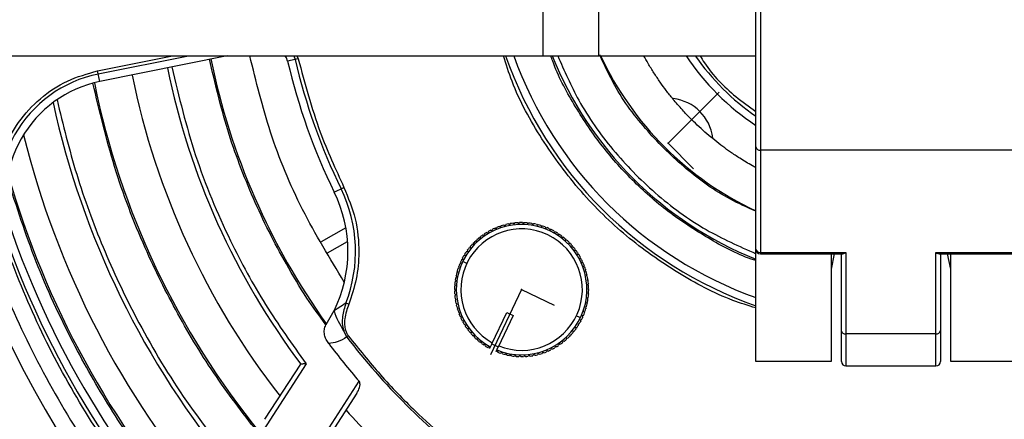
# Model space of a CAD drawing. Header units: millimetres. Extents: x -210 to 108, y 0 to 276.
# Tile 4 of 19: x -126 to -17, y 99 to 143. Entities that reach past the tile are written whole.
import ezdxf

# ---------------------------------------------------------------- set-up
doc = ezdxf.new("R2010")
doc.units = ezdxf.units.MM
doc.header["$PDSIZE"] = -1

msp = doc.modelspace()

# ---------------------------------------------------------------- linework, layer by layer
at = {"color": 7, "linetype": 'Continuous', "lineweight": 25}
for p, q in [((-44.23, 104.94), (-44.23, 217.87)), ((-43.73, 213.51), (-43.73, 116.92)), ((-67.9, 168.94), (-67.9, 138.94)), ((-61.7, 168.94), (-61.7, 138.94)), ((-166.73, 138.94), (-44.23, 138.94)), ((-117.34, 137.25), (-109.01, 138.94)), ((-117.27, 136.91), (-107.24, 138.94)), ((-102.96, 138.94), (-117.1, 136.07)), ((-95.54, 138.94), (-95.41, 138.52)), ((-95.2, 138.94), (-95.06, 138.6)), ((-95.06, 138.6), (-96.24, 138.33)), ((-117.1, 136.07), (-117.34, 137.25)), ((-14.73, 128.44), (-43.73, 128.44)), ((-91.06, 123.77), (-89.98, 124.3)), ((-71.2, 120.32), (-71.08, 120.23)), ((-71.08, 120.23), (-70.99, 120.35)), ((-70.68, 120.37), (-70.57, 120.27)), ((-70.57, 120.27), (-70.47, 120.38)), ((-70.16, 120.38), (-70.06, 120.28)), ((-70.06, 120.28), (-69.95, 120.38)), ((-69.64, 120.36), (-69.55, 120.24)), ((-69.55, 120.24), (-69.43, 120.34)), ((-89.77, 119.8), (-92.5, 118.23)), ((-74.12, 119.3), (-73.98, 119.26)), ((-73.98, 119.26), (-73.94, 119.4)), ((-73.67, 119.55), (-73.53, 119.5)), ((-73.53, 119.5), (-73.48, 119.64)), ((-73.2, 119.77), (-73.06, 119.72)), ((-73.06, 119.72), (-73, 119.85)), ((-72.71, 119.96), (-72.58, 119.9)), ((-72.58, 119.9), (-72.51, 120.03)), ((-72.22, 120.12), (-72.09, 120.04)), ((-72.09, 120.04), (-72.01, 120.17)), ((-71.71, 120.24), (-71.59, 120.15)), ((-71.59, 120.15), (-71.5, 120.28)), ((-69.12, 120.3), (-69.04, 120.18)), ((-69.04, 120.18), (-68.92, 120.26)), ((-68.61, 120.2), (-68.53, 120.08)), ((-68.53, 120.08), (-68.41, 120.15)), ((-68.11, 120.07), (-68.04, 119.94)), ((-68.04, 119.94), (-67.91, 120.01)), ((-67.62, 119.9), (-67.56, 119.77)), ((-67.56, 119.77), (-67.42, 119.83)), ((-67.14, 119.7), (-67.09, 119.56)), ((-67.09, 119.56), (-66.95, 119.61)), ((-66.67, 119.47), (-66.63, 119.33)), ((-66.63, 119.33), (-66.49, 119.37)), ((-91.8, 117.01), (-89.58, 118.29)), ((-75.58, 117.99), (-75.58, 118.13)), ((-75.36, 118.35), (-75.21, 118.35)), ((-75.21, 118.35), (-75.2, 118.49)), ((-74.97, 118.69), (-74.82, 118.68)), ((-74.82, 118.68), (-74.8, 118.83)), ((-74.55, 119.01), (-74.41, 118.98)), ((-74.41, 118.98), (-74.38, 119.13)), ((-66.22, 119.2), (-66.19, 119.06)), ((-66.19, 119.06), (-66.05, 119.09)), ((-65.8, 118.91), (-65.78, 118.76)), ((-65.78, 118.76), (-65.63, 118.78)), ((-65.39, 118.58), (-65.38, 118.44)), ((-65.38, 118.44), (-65.23, 118.45)), ((-65.01, 118.23), (-65.01, 118.08)), ((-76.37, 117.17), (-76.23, 117.19)), ((-76.23, 117.19), (-76.25, 117.34)), ((-76.06, 117.59), (-75.92, 117.6)), ((-75.92, 117.6), (-75.93, 117.75)), ((-75.72, 117.98), (-75.58, 117.99)), ((-65.01, 118.08), (-64.86, 118.08)), ((-64.65, 117.85), (-64.66, 117.71)), ((-64.66, 117.71), (-64.52, 117.69)), ((-64.32, 117.45), (-64.34, 117.31)), ((-64.34, 117.31), (-64.2, 117.28)), ((-64.02, 117.03), (-64.05, 116.88)), ((-43.73, 117.07), (-34.23, 117.07)), ((-34.23, 117.07), (-34.23, 104.44)), ((-24.23, 117.07), (-14.73, 117.07)), ((-24.23, 104.44), (-24.23, 117.07)), ((-76.98, 115.86), (-77.04, 116)), ((-76.9, 116.28), (-76.76, 116.32)), ((-76.76, 116.32), (-76.81, 116.46)), ((-76.34, 115.84), (-76.79, 116.05)), ((-76.65, 116.73), (-76.51, 116.77)), ((-76.51, 116.77), (-76.54, 116.91)), ((-64.05, 116.88), (-63.91, 116.85)), ((-63.75, 116.58), (-63.79, 116.44)), ((-63.79, 116.44), (-63.65, 116.4)), ((-63.51, 116.12), (-63.56, 115.98)), ((-63.56, 115.98), (-63.42, 115.93)), ((-43.73, 116.92), (-34.58, 116.92)), ((-35.88, 116.98), (-35.88, 104.94)), ((-35.53, 116.92), (-35.88, 115.2)), ((-34.73, 104.94), (-34.73, 116.92)), ((-23.88, 116.92), (-14.73, 116.92)), ((-23.73, 116.92), (-23.73, 104.94)), ((-22.58, 115.2), (-22.93, 116.92)), ((-22.58, 104.94), (-22.58, 116.98)), ((-77.45, 114.82), (-77.32, 114.89)), ((-77.32, 114.89), (-77.4, 115.02)), ((-77.3, 115.32), (-77.17, 115.38)), ((-77.17, 115.38), (-77.23, 115.51)), ((-77.12, 115.8), (-76.98, 115.86)), ((-63.31, 115.64), (-63.37, 115.51)), ((-63.37, 115.51), (-63.23, 115.45)), ((-63.13, 115.15), (-63.2, 115.02)), ((-63.2, 115.02), (-63.07, 114.95)), ((-77.64, 113.8), (-77.53, 113.89)), ((-77.53, 113.89), (-77.62, 114)), ((-77.57, 114.31), (-77.44, 114.39)), ((-77.44, 114.39), (-77.52, 114.52)), ((-63, 114.65), (-63.08, 114.53)), ((-63.08, 114.53), (-62.95, 114.45)), ((-62.89, 114.14), (-62.98, 114.02)), ((-62.98, 114.02), (-62.86, 113.93)), ((-77.59, 112.86), (-77.7, 112.97)), ((-77.69, 113.28), (-77.58, 113.38)), ((-77.69, 112.76), (-77.59, 112.86)), ((-77.58, 113.38), (-77.67, 113.49)), ((-62.83, 113.63), (-62.92, 113.51)), ((-62.92, 113.51), (-62.81, 113.42)), ((-62.8, 113.11), (-62.9, 113)), ((-62.9, 113), (-62.8, 112.9)), ((-77.57, 112.35), (-77.68, 112.45)), ((-77.66, 112.24), (-77.57, 112.35)), ((-77.51, 111.84), (-77.63, 111.93)), ((-77.6, 111.72), (-77.51, 111.84)), ((-62.92, 111.55), (-63.05, 111.47)), ((-62.85, 112.07), (-62.96, 111.98)), ((-62.96, 111.98), (-62.87, 111.86)), ((-62.8, 112.59), (-62.91, 112.49)), ((-62.91, 112.49), (-62.82, 112.38)), ((-91.09, 110.57), (-91.98, 109)), ((-89.44, 111.3), (-89.77, 111.43)), ((-77.41, 111.34), (-77.54, 111.42)), ((-77.49, 111.21), (-77.41, 111.34)), ((-77.29, 110.84), (-77.42, 110.91)), ((-77.36, 110.71), (-77.29, 110.84)), ((-63.19, 110.55), (-63.32, 110.49)), ((-63.32, 110.49), (-63.26, 110.35)), ((-63.04, 111.05), (-63.17, 110.97)), ((-63.17, 110.97), (-63.09, 110.85)), ((-63.05, 111.47), (-62.97, 111.35)), ((-77.12, 110.36), (-77.26, 110.42)), ((-77.18, 110.22), (-77.12, 110.36)), ((-76.93, 109.88), (-77.07, 109.93)), ((-76.98, 109.74), (-76.93, 109.88)), ((-76.7, 109.42), (-76.84, 109.47)), ((-76.74, 109.28), (-76.7, 109.42)), ((-73.56, 106.9), (-71.9, 110.4)), ((-71.17, 110.05), (-72.85, 106.54)), ((-71.9, 110.4), (-71.17, 110.05)), ((-64.15, 110.03), (-63.7, 109.82)), ((-63.59, 109.59), (-63.73, 109.55)), ((-63.73, 109.55), (-63.68, 109.4)), ((-63.37, 110.06), (-63.51, 110.01)), ((-63.51, 110.01), (-63.45, 109.87)), ((-89.82, 108.43), (-90.03, 108.37)), ((-89.67, 107.67), (-90.03, 108.37)), ((-76.44, 108.98), (-76.58, 109.01)), ((-76.47, 108.84), (-76.44, 108.98)), ((-76.15, 108.56), (-76.29, 108.58)), ((-76.17, 108.41), (-76.15, 108.56)), ((-64.43, 108.28), (-64.57, 108.26)), ((-64.12, 108.7), (-64.26, 108.67)), ((-64.26, 108.67), (-64.24, 108.53)), ((-63.84, 109.13), (-63.98, 109.1)), ((-63.98, 109.1), (-63.95, 108.96)), ((-89.5, 107.8), (-89.67, 107.67)), ((-75.83, 108.16), (-75.97, 108.17)), ((-75.84, 108.01), (-75.83, 108.16)), ((-75.48, 107.78), (-75.63, 107.78)), ((-75.48, 107.63), (-75.48, 107.78)), ((-75.11, 107.43), (-75.26, 107.42)), ((-75.1, 107.28), (-75.11, 107.43)), ((-65.67, 107.19), (-65.69, 107.04)), ((-65.52, 107.17), (-65.67, 107.19)), ((-65.28, 107.52), (-65.29, 107.37)), ((-65.13, 107.51), (-65.28, 107.52)), ((-64.77, 107.88), (-64.91, 107.88)), ((-64.91, 107.88), (-64.91, 107.73)), ((-64.57, 108.26), (-64.56, 108.12)), ((-24.23, 108.02), (-34.23, 108.02)), ((-74.71, 107.1), (-74.86, 107.08)), ((-74.69, 106.96), (-74.71, 107.1)), ((-74.3, 106.81), (-74.44, 106.78)), ((-74.27, 106.66), (-74.3, 106.81)), ((-73.86, 106.54), (-74, 106.5)), ((-73.82, 106.4), (-73.86, 106.54)), ((-73.82, 106.4), (-73.81, 106.39)), ((-73.56, 106.9), (-73.81, 106.39)), ((-73.56, 106.9), (-72.84, 106.56)), ((-73.08, 106.04), (-72.84, 106.56)), ((-72.93, 106.1), (-73.07, 106.04)), ((-72.87, 105.96), (-72.93, 106.1)), ((-72.85, 106.54), (-72.85, 106.54)), ((-67.43, 106.15), (-67.49, 106.01)), ((-67.29, 106.09), (-67.43, 106.15)), ((-66.96, 106.36), (-67.01, 106.22)), ((-66.82, 106.31), (-66.96, 106.36)), ((-66.51, 106.61), (-66.55, 106.46)), ((-66.37, 106.57), (-66.51, 106.61)), ((-66.08, 106.88), (-66.11, 106.74)), ((-65.94, 106.86), (-66.08, 106.88)), ((-73.08, 106.04), (-73.07, 106.04)), ((-72.45, 105.93), (-72.58, 105.86)), ((-72.38, 105.8), (-72.45, 105.93)), ((-71.96, 105.79), (-72.08, 105.71)), ((-71.88, 105.66), (-71.96, 105.79)), ((-71.45, 105.69), (-71.57, 105.6)), ((-71.37, 105.57), (-71.45, 105.69)), ((-70.94, 105.62), (-71.06, 105.53)), ((-70.85, 105.51), (-70.94, 105.62)), ((-70.43, 105.59), (-70.54, 105.49)), ((-70.33, 105.48), (-70.43, 105.59)), ((-69.92, 105.6), (-70.02, 105.49)), ((-69.81, 105.5), (-69.92, 105.6)), ((-69.41, 105.64), (-69.5, 105.52)), ((-69.29, 105.54), (-69.41, 105.64)), ((-68.9, 105.71), (-68.99, 105.59)), ((-68.78, 105.63), (-68.9, 105.71)), ((-68.4, 105.82), (-68.48, 105.7)), ((-68.27, 105.75), (-68.4, 105.82)), ((-67.91, 105.97), (-67.98, 105.84)), ((-67.78, 105.9), (-67.91, 105.97)), ((-94.18, 104.68), (-99.3, 96.74)), ((-98.76, 98.51), (-94.78, 104.66)), ((-35.88, 104.94), (-44.23, 104.94)), ((-34.23, 104.44), (-24.23, 104.44)), ((-14.23, 104.94), (-22.58, 104.94)), ((-95.19, 92.05), (-88.28, 102.74)), ((-88.55, 101.41), (-93.98, 93))]:
    msp.add_line(p, q, dxfattribs=at)
at = {"color": 7, "linetype": 'Continuous'}
for p, q in [((-53.98, 129.2), (-48.31, 134.87)), ((-53.98, 129.2), (-51.14, 126.36)), ((-70.25, 112.93), (-73.7, 105.69)), ((-70.25, 112.93), (-66.62, 111.21))]:
    msp.add_line(p, q, dxfattribs=at)
at = {"color": 7, "linetype": 'Continuous', "lineweight": 25, "flags": 128}
msp.add_lwpolyline([(-96.24, 138.33), (-96.36, 138.69), (-96.5, 138.94)], dxfattribs=at)
at = {"color": 7, "linetype": 'Continuous', "lineweight": 25}
for centre, radius, start, end in [((-29.23, 153.94), 121.89, 187.0686, 352.9314), ((-29.23, 153.94), 121.89, 187.0689, 352.9311), ((-29.23, 153.94), 108.52, 187.9447, 352.0553), ((-29.23, 153.94), 45.35, 199.3134, 250.6866), ((-29.23, 153.94), 44.5, 199.699, 250.301), ((-29.23, 153.94), 40.5, 201.7385, 248.2615), ((-29.23, 153.94), 35.56, 204.9478, 245.0522), ((-29.23, 153.94), 27.25, 213.3985, 236.6015), ((-29.23, 153.94), 26.4, 214.6289, 235.3711), ((-29.23, 153.94), 77.08, 191.5, 215.5832), ((-29.23, 153.94), 68.8, 193.1187, 206.0125), ((-29.23, 153.94), 67.95, 193.1187, 206.0125), ((-114.5, 123.33), 13.85, 101.5, 199.7497), ((-29.23, 153.94), 86.01, 191.5, 217.9167), ((-29.23, 153.94), 82.01, 191.5, 216.9395), ((-114.5, 123.33), 13, 101.5, 199.7497), ((-29.23, 153.94), 90.29, 191.5097, 219.0855), ((-29.23, 153.94), 95.23, 192.2511, 219.8387), ((-53.98, 129.2), 5, 6.9987, 83.4908), ((-29.23, 153.94), 99.23, 193.8718, 220.5566), ((-43.8, 128.88), 0.446, 191.663, 278.1639), ((-29.23, 153.94), 102.05, 196.0858, 221.2252), ((-104.54, 117.19), 15, 333.7954, 26.0125), ((-104.54, 117.19), 15.85, 338.6919, 26.0125), ((-70.25, 112.93), 7.45, 97.3364, 99.7295), ((-70.25, 112.93), 7.45, 93.3364, 95.7295), ((-70.25, 112.93), 7.45, 89.3364, 91.7295), ((-70.25, 112.93), 7.45, 85.3364, 87.7295), ((-70.25, 112.93), 7.45, 81.3364, 83.7295), ((-70.25, 112.93), 7.25, 247.6916, 241.3661), ((-70.25, 112.93), 6.75, 247.9303, 241.1357), ((-70.25, 112.93), 7.45, 121.3364, 123.7295), ((-70.25, 112.93), 7.45, 117.3364, 119.7295), ((-70.25, 112.93), 7.45, 113.3364, 115.7295), ((-70.25, 112.93), 7.45, 109.3364, 111.7295), ((-70.25, 112.93), 7.45, 105.3364, 107.7295), ((-70.25, 112.93), 7.45, 101.3364, 103.7295), ((-70.25, 112.93), 7.45, 77.3364, 79.7295), ((-70.25, 112.93), 7.45, 73.3364, 75.7295), ((-70.25, 112.93), 7.45, 69.3364, 71.7295), ((-70.25, 112.93), 7.45, 65.3364, 67.7295), ((-70.25, 112.93), 7.45, 61.3364, 63.7295), ((-70.25, 112.93), 7.45, 57.3364, 59.7295), ((-29.23, 153.94), 104.45, 199.7497, 250.2503), ((-29.23, 153.94), 103.6, 199.7497, 250.2503), ((-70.25, 112.93), 7.45, 133.3364, 135.7295), ((-70.25, 112.93), 7.45, 129.3364, 131.7295), ((-70.25, 112.93), 7.45, 125.3364, 127.7295), ((-70.25, 112.93), 7.45, 53.3364, 55.7295), ((-70.25, 112.93), 7.45, 49.3364, 51.7295), ((-70.25, 112.93), 7.45, 45.3364, 47.7295), ((-70.25, 112.93), 7.45, 145.3364, 147.7295), ((-70.25, 112.93), 7.45, 141.3364, 143.7295), ((-70.25, 112.93), 7.45, 137.3364, 139.7295), ((-70.25, 112.93), 7.45, 41.3364, 43.7295), ((-70.25, 112.93), 7.45, 37.3364, 39.7295), ((-70.25, 112.93), 7.45, 33.3364, 35.7295), ((-43.73, 117.42), 0.5, 180, 270), ((-43.8, 117.51), 0.446, 191.663, 278.1639), ((-70.25, 112.93), 7.45, 153.3364, 155.7295), ((-70.25, 112.93), 7.45, 149.3364, 151.7295), ((-70.25, 112.93), 7.45, 29.3364, 31.7295), ((-70.25, 112.93), 7.45, 25.3364, 27.7295), ((-70.25, 112.93), 7.45, 21.3364, 23.7295), ((-70.25, 112.93), 7.45, 161.3364, 163.7295), ((-70.25, 112.93), 7.45, 157.3364, 159.7295), ((-70.25, 112.93), 7.45, 17.3364, 19.7295), ((-70.25, 112.93), 7.45, 13.3364, 15.7295), ((-70.25, 112.93), 7.45, 173.3364, 175.7295), ((-70.25, 112.93), 7.45, 169.3364, 171.7295), ((-70.25, 112.93), 7.45, 165.3364, 167.7295), ((-70.25, 112.93), 7.45, 9.3364, 11.7295), ((-70.25, 112.93), 7.45, 5.3364, 7.7295), ((-70.25, 112.93), 7.45, 177.3364, 179.7295), ((-70.25, 112.93), 7.45, 181.3364, 183.7295), ((-70.25, 112.93), 7.45, 1.3364, 3.7295), ((-70.25, 112.93), 7.45, 357.3364, 359.7295), ((-70.25, 112.93), 7.45, 185.3364, 187.7295), ((-70.25, 112.93), 7.45, 189.3364, 191.7295), ((-70.25, 112.93), 7.45, 349.3364, 351.7295), ((-70.25, 112.93), 7.45, 353.3364, 355.7295), ((-82.13, 113.5), 9.42, 198.1354, 213.036), ((-70.25, 112.93), 7.45, 193.3364, 195.7295), ((-70.25, 112.93), 7.45, 197.3364, 199.7295), ((-70.25, 112.93), 7.45, 341.3364, 343.7295), ((-70.25, 112.93), 7.45, 345.3364, 347.7295), ((-70.25, 112.93), 7.45, 201.3364, 203.7295), ((-70.25, 112.93), 7.45, 205.3364, 207.7295), ((-70.25, 112.93), 7.45, 329.3364, 331.7295), ((-70.25, 112.93), 7.45, 333.3364, 335.7295), ((-70.25, 112.93), 7.45, 337.3364, 339.7295), ((-70.25, 112.93), 7.45, 209.3364, 211.7295), ((-70.25, 112.93), 7.45, 213.3364, 215.7295), ((-70.25, 112.93), 7.45, 217.3364, 219.7295), ((-70.25, 112.93), 7.45, 321.3364, 323.7295), ((-70.25, 112.93), 7.45, 325.3364, 327.7295), ((-34.3, 108.46), 0.446, 191.663, 278.1639), ((-24.17, 108.46), 0.446, 261.8361, 348.337), ((-29.23, 153.94), 76.12, 217.4421, 232.5579), ((-70.25, 112.93), 7.45, 221.3364, 223.7295), ((-70.25, 112.93), 7.45, 225.3364, 227.7295), ((-70.25, 112.93), 7.45, 229.3364, 231.7295), ((-70.25, 112.93), 7.45, 309.3364, 311.7295), ((-70.25, 112.93), 7.45, 313.3364, 315.7295), ((-70.25, 112.93), 7.45, 317.3364, 319.7295), ((-29.23, 153.94), 78.16, 216.9787, 220.929), ((-70.25, 112.93), 7.45, 233.3364, 235.7295), ((-70.25, 112.93), 7.45, 237.3364, 239.7295), ((-70.25, 112.93), 7.45, 293.3364, 295.7295), ((-70.25, 112.93), 7.45, 297.3364, 299.7295), ((-70.25, 112.93), 7.45, 301.3364, 303.7295), ((-70.25, 112.93), 7.45, 305.3364, 307.7295), ((-70.25, 112.93), 7.45, 249.3364, 251.7295), ((-70.25, 112.93), 7.45, 253.3364, 255.7295), ((-70.25, 112.93), 7.45, 257.3364, 259.7295), ((-70.25, 112.93), 7.45, 261.3364, 263.7295), ((-70.25, 112.93), 7.45, 265.3364, 267.7295), ((-70.25, 112.93), 7.45, 269.3364, 271.7295), ((-70.25, 112.93), 7.45, 273.3364, 275.7295), ((-70.25, 112.93), 7.45, 277.3364, 279.7295), ((-70.25, 112.93), 7.45, 281.3364, 283.7295), ((-70.25, 112.93), 7.45, 285.3364, 287.7295), ((-70.25, 112.93), 7.45, 289.3364, 291.7295), ((-34.23, 104.94), 0.5, 180, 270), ((-24.23, 104.94), 0.5, 270, 360), ((-29.23, 153.94), 81.38, 221.9514, 228.0486)]:
    msp.add_arc(centre, radius, start, end, dxfattribs=at)
for points, knots in [([(-134.75, 138.94), (-134.57, 137.47), (-133.96, 132.62), (-131.91, 124.46), (-128.58, 114.54), (-124.14, 104.81), (-118.67, 95.43), (-112.2, 86.56), (-104.81, 78.37), (-96.62, 70.98), (-87.75, 64.51), (-78.37, 59.04), (-68.64, 54.61), (-58.72, 51.23), (-48.77, 48.91), (-38.94, 47.51), (-32.43, 47.34), (-29.23, 47.25)], [0, 0, 0, 0, 0.029223, 0.096217, 0.164912, 0.235031, 0.306257, 0.378241, 0.450609, 0.522978, 0.594962, 0.666187, 0.736306, 0.805001, 0.871996, 0.937057, 1, 1, 1, 1]), ([(-89.94, 113.77), (-91.55, 116.42), (-94.78, 121.73), (-98.31, 130.22), (-99.74, 136.09), (-100.44, 138.94)], [0, 0, 0, 0, 0.339453, 0.678906, 1, 1, 1, 1]), ([(-44.23, 110.89), (-45.09, 111.16), (-48.13, 112.11), (-53.02, 114.75), (-58.71, 118.77), (-63.83, 123.78), (-68.09, 129.58), (-70.95, 134.74), (-71.97, 137.99), (-72.27, 138.94)], [0, 0, 0, 0, 0.065262, 0.232317, 0.402326, 0.573406, 0.751682, 0.926937, 1, 1, 1, 1]), ([(-44.23, 116.15), (-44.4, 116.21), (-46.26, 116.82), (-49.57, 118.61), (-54.03, 121.52), (-58.03, 125.06), (-61.57, 129.06), (-64.49, 133.51), (-66.3, 136.85), (-66.93, 138.74), (-67, 138.94)], [0, 0, 0, 0, 0.016326, 0.177148, 0.337723, 0.498268, 0.659055, 0.819692, 0.980388, 1, 1, 1, 1]), ([(-66.24, 138.94), (-65.51, 137.27), (-63.89, 133.54), (-60.22, 128.38), (-55.46, 123.5), (-50.1, 119.53), (-46.1, 117.76), (-44.23, 116.92)], [0, 0, 0, 0, 0.171324, 0.379865, 0.589973, 0.808697, 1, 1, 1, 1]), ([(-44.23, 121.65), (-45.19, 122.07), (-47.96, 123.3), (-52.07, 126.28), (-56.41, 130.52), (-59.66, 134.83), (-61.04, 137.89), (-61.57, 139.04)], [0, 0, 0, 0, 0.124274, 0.361421, 0.600348, 0.849074, 1, 1, 1, 1]), ([(-44.23, 126.49), (-44.36, 126.56), (-44.96, 126.89), (-45.91, 127.46), (-47, 128.18), (-47.93, 128.85), (-48.81, 129.53), (-49.68, 130.26), (-50.54, 131.02), (-51.14, 131.61), (-51.76, 132.23), (-52.47, 132.98), (-53.36, 134.01), (-54.18, 135.05), (-54.88, 136.02), (-55.55, 137.02), (-56.16, 138), (-56.52, 138.65), (-56.68, 138.94)], [0, 0, 0, 0, 0.0241587, 0.1158073, 0.1852341, 0.2438857, 0.3079242, 0.3719629, 0.4360018, 0.5000412, 0.5132366, 0.5837698, 0.6739828, 0.7405341, 0.8065077, 0.87512, 0.9437325, 1, 1, 1, 1]), ([(-50.43, 138.94), (-50.27, 138.68), (-49.23, 136.95), (-47.11, 134.81), (-44.98, 133.28), (-44.23, 132.74)], [0, 0, 0, 0, 0.106418, 0.686126, 1, 1, 1, 1]), ([(-29.23, 47.25), (-26.03, 47.34), (-19.53, 47.51), (-9.69, 48.91), (0.25, 51.23), (10.17, 54.61), (19.9, 59.04), (29.28, 64.51), (38.15, 70.98), (46.34, 78.37), (53.73, 86.56), (60.2, 95.43), (65.67, 104.81), (70.11, 114.54), (73.44, 124.46), (75.49, 132.62), (76.1, 137.47), (76.28, 138.94)], [0, 0, 0, 0, 0.062943, 0.128004, 0.194999, 0.263694, 0.333813, 0.405038, 0.477022, 0.549391, 0.621759, 0.693743, 0.764969, 0.835088, 0.903783, 0.970777, 1, 1, 1, 1]), ([(-91.98, 109), (-92.7, 109.99), (-94.28, 112.17), (-96.35, 115.67), (-98.34, 119.36), (-100.63, 124.28), (-103.06, 130.63), (-104.3, 135.91), (-104.92, 138.55)], [0, 0, 0, 0, 0.112782, 0.248852, 0.374279, 0.499752, 0.74986, 1, 1, 1, 1]), ([(-95.06, 138.6), (-94.33, 135.86), (-93.02, 130.95), (-90.91, 126.33), (-89.98, 124.3)], [0, 0, 0, 0, 0.559976, 1, 1, 1, 1]), ([(-127.87, 118.53), (-128.18, 119.62), (-128.8, 121.81), (-128.71, 125.27), (-127.85, 128.59), (-126.19, 131.66), (-123.79, 134.27), (-120.78, 136.29), (-118.48, 136.93), (-117.34, 137.25)], [0, 0, 0, 0, 0.138778, 0.280414, 0.420995, 0.559358, 0.706173, 0.854495, 1, 1, 1, 1]), ([(-109.11, 137.69), (-108.31, 134.38), (-106.71, 127.74), (-103.02, 118.95), (-98.85, 111.21), (-95.73, 106.85), (-94.18, 104.68)], [0, 0, 0, 0, 0.279296, 0.560147, 0.780681, 1, 1, 1, 1]), ([(-99.3, 96.74), (-100.96, 98.89), (-104.29, 103.19), (-108.53, 110.19), (-112.38, 117.97), (-115.66, 126.53), (-117.13, 132.78), (-117.87, 135.89)], [0, 0, 0, 0, 0.185963, 0.372892, 0.560277, 0.780846, 1, 1, 1, 1]), ([(-121.85, 134.05), (-121.18, 131.27), (-119.82, 125.69), (-116.84, 117.58), (-112.94, 109.28), (-108.02, 100.94), (-103.83, 95.63), (-101.73, 92.98)], [0, 0, 0, 0, 0.185951, 0.372884, 0.560282, 0.78086, 1, 1, 1, 1]), ([(-105.97, 86.42), (-107.75, 88.55), (-111.33, 92.81), (-116.02, 99.73), (-120.4, 107.44), (-124.34, 115.94), (-126.35, 122.18), (-127.35, 125.3)], [0, 0, 0, 0, 0.1860903, 0.372972, 0.5602261, 0.7806916, 1, 1, 1, 1]), ([(-89.98, 124.3), (-89.51, 123.15), (-88.56, 120.83), (-88.23, 117.32), (-88.52, 114.09), (-89.14, 112.23), (-89.44, 111.3)], [0, 0, 0, 0, 0.277604, 0.560507, 0.782325, 1, 1, 1, 1]), ([(-64.65, 55.3), (-67.79, 56.53), (-74.13, 59.01), (-83.19, 63.91), (-91.85, 69.68), (-99.94, 76.34), (-107.29, 83.75), (-113.83, 91.78), (-119.45, 100.31), (-124.24, 109.21), (-126.67, 115.44), (-127.87, 118.53)], [0, 0, 0, 0, 0.109606, 0.221, 0.3337, 0.44719, 0.560921, 0.672343, 0.78298, 0.89235, 1, 1, 1, 1]), ([(-34.58, 116.92), (-34.57, 116.92), (-34.52, 116.91), (-34.4, 116.96), (-34.29, 117.03), (-34.23, 117.07)], [0, 0, 0, 0, 0.119597, 0.564597, 1, 1, 1, 1]), ([(-24.23, 117.07), (-24.16, 117.02), (-24.04, 116.94), (-23.93, 116.93), (-23.88, 116.92)], [0, 0, 0, 0, 0.558869, 1, 1, 1, 1]), ([(-89.77, 111.43), (-90.01, 111.26), (-90.44, 110.96), (-90.89, 110.69), (-91.09, 110.57)], [0, 0, 0, 0, 0.559616, 1, 1, 1, 1]), ([(-89.77, 111.43), (-89.92, 110.94), (-90.14, 110.2), (-90.21, 109.15), (-90.09, 108.63), (-90.03, 108.37)], [0, 0, 0, 0, 0.490722, 0.742936, 1, 1, 1, 1]), ([(-89.44, 111.3), (-89.54, 111.04), (-89.73, 110.52), (-89.9, 109.75), (-89.95, 109.04), (-89.86, 108.63), (-89.82, 108.43)], [0, 0, 0, 0, 0.280981, 0.567139, 0.796749, 1, 1, 1, 1]), ([(-91.67, 106.93), (-91.77, 107.08), (-91.98, 107.38), (-92.15, 107.91), (-92.19, 108.39), (-92.1, 108.76), (-92.02, 108.92), (-91.98, 109)], [0, 0, 0, 0, 0.249381, 0.484999, 0.751965, 0.876052, 1, 1, 1, 1]), ([(-89.82, 108.43), (-89.77, 108.3), (-89.69, 108.08), (-89.56, 107.88), (-89.5, 107.8)], [0, 0, 0, 0, 0.56559, 1, 1, 1, 1]), ([(-89.67, 107.67), (-90.01, 107.45), (-90.62, 107.07), (-91.35, 106.97), (-91.67, 106.93)], [0, 0, 0, 0, 0.562922, 1, 1, 1, 1]), ([(-89.5, 107.8), (-88.33, 106.34), (-85.99, 103.42), (-81.37, 98.59), (-77.65, 95.54), (-75.38, 93.68)], [0, 0, 0, 0, 0.28002, 0.560138, 1, 1, 1, 1]), ([(-94.18, 104.68), (-94.26, 104.68), (-94.41, 104.67), (-94.57, 104.66), (-94.67, 104.66), (-94.74, 104.66), (-94.78, 104.66), (-94.78, 104.66), (-94.78, 104.66)], [0, 0, 0, 0, 0.293265, 0.498994, 0.636827, 0.765134, 0.885537, 1, 1, 1, 1]), ([(-88.55, 101.41), (-88.43, 101.62), (-88.27, 101.92), (-88.19, 102.34), (-88.2, 102.56), (-88.24, 102.68), (-88.27, 102.72), (-88.28, 102.74)], [0, 0, 0, 0, 0.498415, 0.748646, 0.893658, 0.950791, 1, 1, 1, 1])]:
    msp.add_open_spline(points, degree=3, knots=knots, dxfattribs=at)
at = {"color": 7, "linetype": 'Continuous'}
for p in [(-53.98, 129.2), (-70.25, 112.93)]:
    msp.add_point(p, dxfattribs=at)

doc.saveas('drawing.dxf')
